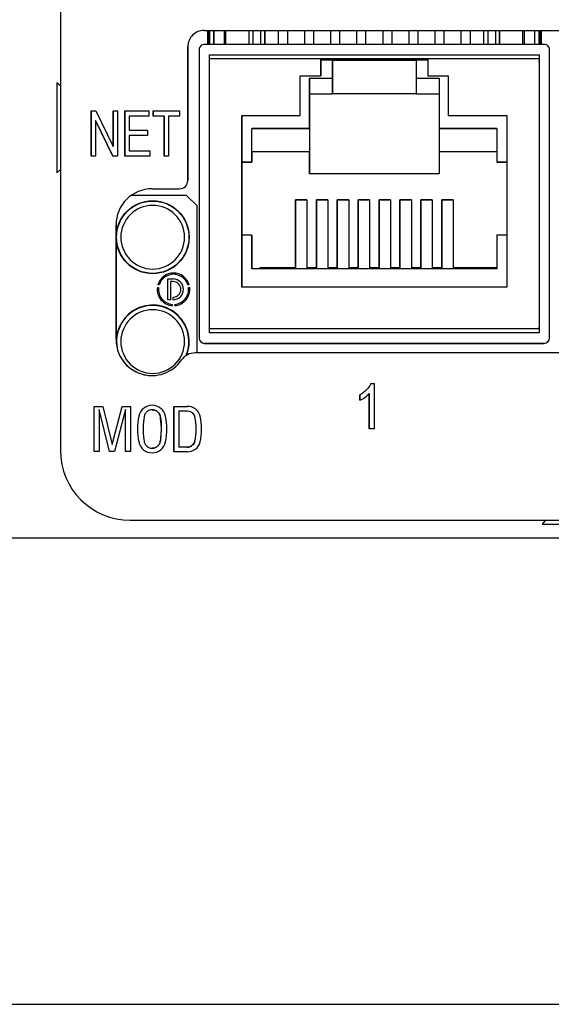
# Model space of a CAD drawing. Header units: inches. Extents: x 2 to 12.8, y 2.2 to 8.7.
# Tile 6 of 12: x 5.848 to 6.103, y 7.795 to 8.267. Entities that reach past the tile are written whole.
import ezdxf

# ---------------------------------------------------------------- set-up
doc = ezdxf.new("R2010")
doc.units = ezdxf.units.IN
doc.header["$MEASUREMENT"] = 0

msp = doc.modelspace()

# ---------------------------------------------------------------- linework, layer by layer
at = {"color": 7, "linetype": 'Continuous', "lineweight": 25}
for p, q in [((5.8677572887, 8.3648681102), (5.8677572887, 8.060734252)), ((5.9365935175, 8.261930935), (6.2667360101, 8.261930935)), ((5.9382310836, 8.261930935), (5.9382310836, 8.2552342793)), ((5.9386060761, 8.2552342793), (5.9386060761, 8.261930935)), ((5.9388560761, 8.2552342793), (5.9388560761, 8.261930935)), ((5.9392310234, 8.2552342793), (5.9392310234, 8.261930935)), ((5.9392310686, 8.261930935), (5.9392310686, 8.2552342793)), ((5.9412310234, 8.2552342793), (5.9412310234, 8.261930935)), ((5.9412312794, 8.261930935), (5.9412312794, 8.2552342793)), ((5.9461670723, 8.261930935), (5.9461670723, 8.2552342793)), ((5.9469744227, 8.2552342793), (5.9469744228, 8.261930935)), ((5.958105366, 8.2552342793), (5.9581053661, 8.261930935)), ((5.9599942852, 8.261930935), (5.9599942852, 8.2552342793)), ((5.9637162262, 8.2552342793), (5.9637162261, 8.261930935)), ((5.9656053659, 8.2552342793), (5.9656053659, 8.261930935)), ((5.9656057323, 8.261930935), (5.9656057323, 8.2552342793)), ((5.9721072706, 8.261930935), (5.9721072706, 8.2552342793)), ((5.9766072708, 8.2552342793), (5.9766072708, 8.261930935)), ((5.9766073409, 8.2552342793), (5.9766073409, 8.261930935)), ((5.9846067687, 8.261930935), (5.9846067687, 8.2552342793)), ((5.9891067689, 8.2552342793), (5.9891067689, 8.261930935)), ((5.989106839, 8.2552342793), (5.989106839, 8.261930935)), ((5.9971072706, 8.261930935), (5.9971072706, 8.2552342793)), ((6.0016072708, 8.2552342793), (6.0016072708, 8.261930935)), ((6.0016073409, 8.2552342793), (6.0016073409, 8.261930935)), ((6.0096067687, 8.261930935), (6.0096067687, 8.2552342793)), ((6.0141067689, 8.2552342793), (6.0141067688, 8.261930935)), ((6.014106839, 8.2552342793), (6.014106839, 8.261930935)), ((6.0221072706, 8.261930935), (6.0221072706, 8.2552342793)), ((6.0266072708, 8.2552342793), (6.0266072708, 8.261930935)), ((6.0266073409, 8.2552342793), (6.0266073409, 8.261930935)), ((6.0346067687, 8.261930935), (6.0346067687, 8.2552342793)), ((6.0391067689, 8.2552342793), (6.0391067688, 8.261930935)), ((6.039106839, 8.2552342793), (6.039106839, 8.261930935)), ((6.0471072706, 8.261930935), (6.0471072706, 8.2552342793)), ((6.0516072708, 8.2552342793), (6.0516072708, 8.261930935)), ((6.0516073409, 8.2552342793), (6.0516073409, 8.261930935)), ((6.0596067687, 8.261930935), (6.0596067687, 8.2552342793)), ((6.0641067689, 8.2552342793), (6.0641067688, 8.261930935)), ((6.064106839, 8.2552342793), (6.064106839, 8.261930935)), ((6.0706053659, 8.2552342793), (6.0706053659, 8.261930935)), ((6.0724942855, 8.261930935), (6.0724942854, 8.2552342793)), ((6.0762162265, 8.2552342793), (6.0762162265, 8.261930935)), ((6.0781053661, 8.261930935), (6.0781053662, 8.2552342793)), ((6.078105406, 8.2552342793), (6.078105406, 8.261930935)), ((6.089236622, 8.2552342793), (6.0892366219, 8.261930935)), ((6.0900440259, 8.2552342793), (6.0900440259, 8.261930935)), ((6.0949810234, 8.2552342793), (6.0949810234, 8.261930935)), ((6.0969810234, 8.261930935), (6.0969810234, 8.2552342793)), ((6.0969810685, 8.2552342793), (6.0969810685, 8.261930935)), ((6.0969812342, 8.261930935), (6.0969812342, 8.2552342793)), ((6.0969812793, 8.2552342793), (6.0969812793, 8.261930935)), ((6.097356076, 8.261930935), (6.097356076, 8.2552342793)), ((6.0976060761, 8.2552342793), (6.0976060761, 8.261930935)), ((6.0979810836, 8.2552342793), (6.0979810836, 8.261930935)), ((6.0979812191, 8.261930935), (6.0979812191, 8.2552342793)), ((6.0994784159, 8.2552342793), (5.9367284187, 8.2552342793)), ((5.9287810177, 8.1899315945), (5.9287810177, 8.254118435)), ((5.9287810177, 8.254118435), (5.928786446, 8.254118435)), ((5.928786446, 8.254118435), (5.928786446, 8.1899315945)), ((5.934228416, 8.2527342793), (5.934228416, 8.1144764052)), ((5.939228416, 8.2502342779), (6.0969784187, 8.2502342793)), ((5.9392284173, 8.1169764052), (5.939228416, 8.2502342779)), ((5.939229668, 8.2502342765), (5.939228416, 8.2502342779)), ((5.939229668, 8.2502342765), (6.0969784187, 8.2502342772)), ((6.0969784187, 8.2502342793), (6.0969784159, 8.1169764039)), ((6.1019784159, 8.1144764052), (6.1019784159, 8.2527342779)), ((6.1019796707, 8.2527342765), (6.1019784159, 8.2527342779)), ((6.1019796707, 8.1144764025), (6.1019796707, 8.2527342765)), ((5.9924784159, 8.2482342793), (5.939228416, 8.2482342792)), ((5.939228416, 8.1189764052), (5.939228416, 8.2482342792)), ((5.9924784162, 8.2482342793), (6.043728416, 8.2482342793)), ((5.9924784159, 8.2402264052), (5.9924784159, 8.2482342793)), ((5.9924784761, 8.2482342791), (5.9924784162, 8.2482342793)), ((5.9924784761, 8.2482342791), (5.9924784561, 8.2472342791)), ((5.9924784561, 8.2472342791), (5.9924784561, 8.2402264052)), ((5.9981034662, 8.2477264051), (5.9924784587, 8.2477264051)), ((6.043728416, 8.248234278), (5.9924784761, 8.248234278)), ((5.9934800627, 8.2477264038), (5.9935416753, 8.248234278)), ((5.9976664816, 8.248234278), (5.9977280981, 8.2477264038)), ((5.997729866, 8.2477263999), (5.9976682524, 8.248234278)), ((5.9981034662, 8.2389764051), (5.9981034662, 8.2477264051)), ((5.9981034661, 8.2477264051), (5.998103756, 8.2477264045)), ((5.9981037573, 8.2477264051), (5.9981037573, 8.2314764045)), ((5.9981037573, 8.2477264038), (6.0381034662, 8.2477264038)), ((6.0016072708, 8.2477263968), (6.0016072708, 8.248234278)), ((6.0016073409, 8.2477263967), (6.0016073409, 8.248234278)), ((6.0096067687, 8.248234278), (6.0096067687, 8.2477263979)), ((6.0141067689, 8.2477263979), (6.0141067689, 8.248234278)), ((6.014106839, 8.2477263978), (6.014106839, 8.248234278)), ((6.0221072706, 8.248234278), (6.0221072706, 8.2477263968)), ((6.0266072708, 8.2477263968), (6.0266072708, 8.248234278)), ((6.0266073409, 8.2477263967), (6.0266073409, 8.248234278)), ((6.0346067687, 8.248234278), (6.0346067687, 8.2477263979)), ((6.0381034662, 8.2477264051), (6.0381034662, 8.2389764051)), ((6.043728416, 8.2477264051), (6.0381034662, 8.2477264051)), ((6.0384800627, 8.2477264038), (6.0385416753, 8.248234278)), ((6.0426664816, 8.248234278), (6.0427280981, 8.2477264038)), ((6.042729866, 8.2477263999), (6.0426682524, 8.248234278)), ((6.0969784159, 8.2482342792), (6.043728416, 8.2482342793)), ((6.043728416, 8.2482342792), (6.043728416, 8.2402264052)), ((6.0969784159, 8.2482342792), (6.0969784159, 8.1189764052)), ((6.0969784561, 8.2466014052), (6.0969784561, 8.2472342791)), ((5.8677572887, 8.2353108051), (5.8660482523, 8.2367618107)), ((5.9287913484, 8.2398681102), (5.9287863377, 8.2398681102)), ((5.9826703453, 8.2402264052), (5.9924784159, 8.2402264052)), ((5.9826703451, 8.2211988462), (5.9826703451, 8.2402264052)), ((5.9826703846, 8.2402264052), (5.9826703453, 8.2402264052)), ((5.9826703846, 8.2402264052), (5.9924784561, 8.2402264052)), ((5.9826703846, 8.2211988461), (5.9826703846, 8.2402264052)), ((5.9871034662, 8.2149764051), (5.9871034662, 8.2389764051)), ((5.9871034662, 8.2389764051), (5.9981034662, 8.2389764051)), ((5.9924784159, 8.2402264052), (5.9924784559, 8.2402264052)), ((6.0381034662, 8.2389764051), (6.0491034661, 8.2389764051)), ((6.0437284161, 8.2402264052), (6.0535364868, 8.2402264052)), ((6.0437284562, 8.2402264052), (6.0437284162, 8.2402264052)), ((6.0437284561, 8.2402264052), (6.0535364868, 8.2402264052)), ((6.0491034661, 8.2389764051), (6.0491034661, 8.2149764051)), ((6.0535364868, 8.2402264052), (6.0535364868, 8.2211988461)), ((5.9871036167, 8.2314764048), (5.9871037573, 8.2314764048)), ((5.9871036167, 8.2314764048), (5.9981036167, 8.2314764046)), ((5.9871037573, 8.2314764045), (5.9981037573, 8.2314764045)), ((5.9871055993, 8.2314764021), (5.9871055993, 8.1932264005)), ((5.9981037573, 8.2314764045), (5.9981036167, 8.2314764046)), ((6.0381037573, 8.2314764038), (5.9981037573, 8.2314764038)), ((6.0381036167, 8.2314764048), (6.0491036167, 8.2314764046)), ((6.0381036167, 8.2314764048), (6.0381037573, 8.2314764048)), ((6.0381037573, 8.2314764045), (6.0491037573, 8.2314764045)), ((5.8825355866, 8.2233483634), (5.8846943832, 8.2233483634)), ((5.8825355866, 8.2016948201), (5.8825355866, 8.2233483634)), ((5.8825364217, 8.2233483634), (5.8825364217, 8.2016948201)), ((5.8846943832, 8.2233483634), (5.893052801, 8.2063472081)), ((5.893052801, 8.2233483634), (5.8950715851, 8.2233483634)), ((5.893052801, 8.2063472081), (5.893052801, 8.2233483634)), ((5.8930536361, 8.2233483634), (5.8930536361, 8.2063472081)), ((5.8950715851, 8.2233483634), (5.8950715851, 8.2016948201)), ((5.898653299, 8.2233483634), (5.9101603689, 8.2233483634)), ((5.898653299, 8.2016948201), (5.898653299, 8.2233483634)), ((5.8986541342, 8.2233483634), (5.8986541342, 8.2016948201)), ((5.9101603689, 8.2233483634), (5.9101603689, 8.2207917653)), ((5.9122442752, 8.2233483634), (5.9248584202, 8.2233483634)), ((5.9122442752, 8.2207917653), (5.9122442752, 8.2233483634)), ((5.9122451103, 8.2233483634), (5.9122451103, 8.2207917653)), ((5.9248584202, 8.2233483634), (5.9248584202, 8.2207917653)), ((5.8929127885, 8.2016948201), (5.8845543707, 8.2187092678)), ((5.8845543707, 8.2187092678), (5.8845543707, 8.2016948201)), ((5.8845552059, 8.2187092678), (5.8845543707, 8.2187092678)), ((5.8845552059, 8.2187092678), (5.8929136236, 8.2016948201)), ((5.900759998, 8.2207917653), (5.900759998, 8.2141587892)), ((5.9101603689, 8.2207917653), (5.900759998, 8.2207917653)), ((5.9174866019, 8.2207917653), (5.9122442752, 8.2207917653)), ((5.9174866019, 8.2016948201), (5.9174866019, 8.2207917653)), ((5.917487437, 8.2207917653), (5.9174866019, 8.2207917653)), ((5.917487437, 8.2207917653), (5.917487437, 8.2016948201)), ((5.9248584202, 8.2207917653), (5.9195933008, 8.2207917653)), ((5.9195933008, 8.2207917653), (5.9195933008, 8.2016948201)), ((5.954603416, 8.2211988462), (5.9826703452, 8.2211988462)), ((5.954603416, 8.1389764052), (5.954603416, 8.2211988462)), ((5.954603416, 8.2211988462), (5.9546034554, 8.2211988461)), ((5.9546034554, 8.2211988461), (5.9826703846, 8.2211988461)), ((5.9546034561, 8.2211988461), (5.9546034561, 8.1389764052)), ((5.9826703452, 8.2211988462), (5.9826703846, 8.2211988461)), ((6.0535364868, 8.2211988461), (6.081603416, 8.2211988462)), ((6.0535364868, 8.2211988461), (6.0535365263, 8.2211988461)), ((6.0535365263, 8.2211988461), (6.0816034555, 8.2211988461)), ((6.081603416, 8.2211988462), (6.081603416, 8.1389764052)), ((5.900759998, 8.2141587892), (5.9095612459, 8.2141587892)), ((5.9095612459, 8.2141587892), (5.9095612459, 8.2116199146)), ((5.9594784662, 8.2149764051), (5.9871034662, 8.2149764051)), ((5.9594784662, 8.1988514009), (5.9594784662, 8.2149764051)), ((5.9594800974, 8.2149764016), (5.9594784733, 8.2149764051)), ((5.9871050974, 8.2149764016), (5.9594800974, 8.2149764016)), ((5.9594800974, 8.2037264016), (5.9594800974, 8.2149764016)), ((5.9871050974, 8.2149764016), (5.9871034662, 8.2149764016)), ((5.9871050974, 8.2149764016), (5.9871050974, 8.2037264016)), ((6.0491034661, 8.2149764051), (6.0767284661, 8.2149764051)), ((6.0491050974, 8.2149764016), (6.0491034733, 8.2149764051)), ((6.0767284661, 8.2149764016), (6.0491050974, 8.2149764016)), ((6.0491050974, 8.2149764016), (6.0491050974, 8.2037264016)), ((6.0767284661, 8.2149764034), (6.0767284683, 8.1988514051)), ((5.900759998, 8.2116199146), (5.900759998, 8.2042514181)), ((5.9095612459, 8.2116199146), (5.900759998, 8.2116199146)), ((5.8930536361, 8.2063472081), (5.893052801, 8.2063472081)), ((5.900759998, 8.2042514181), (5.9105283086, 8.2042514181)), ((5.9105283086, 8.2042514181), (5.9105283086, 8.2016948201)), ((5.9594800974, 8.2037264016), (5.9594804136, 8.2037264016)), ((5.9871050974, 8.2037264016), (5.9594800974, 8.2037264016)), ((5.9594804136, 8.2037264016), (5.9594804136, 8.1988514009)), ((5.9871054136, 8.2037264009), (5.9594804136, 8.2037264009)), ((5.9871050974, 8.2037264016), (5.9871054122, 8.2037264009)), ((5.9871054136, 8.1932264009), (5.9871054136, 8.2037264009)), ((6.0767284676, 8.2037264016), (6.0491050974, 8.2037264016)), ((6.0491054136, 8.2037264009), (6.0491050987, 8.2037264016)), ((6.0767284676, 8.2037264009), (6.0491054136, 8.2037264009)), ((6.0491054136, 8.2037264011), (6.0491054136, 8.1932264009)), ((5.8845543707, 8.2016948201), (5.8825355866, 8.2016948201)), ((5.8950715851, 8.2016948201), (5.8929127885, 8.2016948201)), ((5.9105283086, 8.2016948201), (5.898653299, 8.2016948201)), ((5.9195933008, 8.2016948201), (5.9174866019, 8.2016948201)), ((5.9546034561, 8.1988514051), (5.9594784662, 8.1988514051)), ((5.9594804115, 8.1988514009), (5.9546034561, 8.1988514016)), ((5.9594804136, 8.1988514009), (5.9594784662, 8.1988514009)), ((6.0767284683, 8.1988514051), (6.081603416, 8.1988514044)), ((6.0767304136, 8.1988514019), (6.0767284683, 8.1988514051)), ((6.081603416, 8.1988514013), (6.0767304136, 8.1988514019)), ((5.8660482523, 8.1937618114), (5.8677572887, 8.1952128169)), ((6.0491054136, 8.1932264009), (5.9871054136, 8.1932264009)), ((5.928786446, 8.1899315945), (5.9287810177, 8.1899315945)), ((5.9287913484, 8.1906555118), (5.9287863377, 8.1906555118)), ((5.911645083, 8.1860255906), (5.9248750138, 8.1860255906)), ((5.9248750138, 8.1860255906), (5.9248804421, 8.1860255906)), ((5.9282130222, 8.182851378), (5.9016869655, 8.182851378)), ((5.9282130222, 8.182851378), (5.9332130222, 8.177851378)), ((5.9803554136, 8.1807264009), (5.9858554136, 8.1807264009)), ((5.9803554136, 8.1482264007), (5.9803554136, 8.1807264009)), ((5.9803554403, 8.1807264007), (5.9803554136, 8.1807264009)), ((5.9858554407, 8.1807264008), (5.9803554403, 8.1807264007)), ((5.9803558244, 8.1807264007), (5.9803558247, 8.1482264)), ((5.9858554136, 8.1807264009), (5.9858554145, 8.1482264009)), ((5.9903554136, 8.1807264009), (5.9958554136, 8.1807264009)), ((5.9903554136, 8.1482264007), (5.9903554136, 8.1807264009)), ((5.9903554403, 8.1807264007), (5.9903554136, 8.1807264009)), ((5.9958554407, 8.1807264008), (5.9903554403, 8.1807264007)), ((5.9903558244, 8.1807264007), (5.9903558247, 8.1482264)), ((5.9958554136, 8.1807264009), (5.9958554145, 8.1482264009)), ((6.0003554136, 8.1807264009), (6.0058554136, 8.1807264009)), ((6.0003554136, 8.1482264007), (6.0003554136, 8.1807264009)), ((6.0003554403, 8.1807264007), (6.0003554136, 8.1807264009)), ((6.0058554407, 8.1807264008), (6.0003554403, 8.1807264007)), ((6.0003558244, 8.1807264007), (6.0003558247, 8.1482264)), ((6.0058554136, 8.1807264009), (6.0058554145, 8.1482264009)), ((6.0103554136, 8.1807264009), (6.0158554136, 8.1807264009)), ((6.0103554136, 8.1482264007), (6.0103554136, 8.1807264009)), ((6.0103554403, 8.1807264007), (6.0103554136, 8.1807264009)), ((6.0158554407, 8.1807264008), (6.0103554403, 8.1807264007)), ((6.0103558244, 8.1807264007), (6.0103558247, 8.1482264)), ((6.0158554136, 8.1807264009), (6.0158554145, 8.1482264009)), ((6.0203554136, 8.1807264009), (6.0258554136, 8.1807264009)), ((6.0203554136, 8.1482264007), (6.0203554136, 8.1807264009)), ((6.0203554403, 8.1807264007), (6.0203554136, 8.1807264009)), ((6.0258554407, 8.1807264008), (6.0203554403, 8.1807264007)), ((6.0203558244, 8.1807264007), (6.0203558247, 8.1482264)), ((6.0258554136, 8.1807264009), (6.0258554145, 8.1482264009)), ((6.0303554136, 8.1807264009), (6.0358554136, 8.1807264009)), ((6.0303554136, 8.1482264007), (6.0303554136, 8.1807264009)), ((6.0303554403, 8.1807264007), (6.0303554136, 8.1807264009)), ((6.0358554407, 8.1807264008), (6.0303554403, 8.1807264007)), ((6.0303558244, 8.1807264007), (6.0303558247, 8.1482264)), ((6.0358554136, 8.1807264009), (6.0358554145, 8.1482264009)), ((6.0403554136, 8.1807264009), (6.0458554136, 8.1807264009)), ((6.0403554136, 8.1482264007), (6.0403554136, 8.1807264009)), ((6.0403554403, 8.1807264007), (6.0403554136, 8.1807264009)), ((6.0458554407, 8.1807264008), (6.0403554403, 8.1807264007)), ((6.0403558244, 8.1807264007), (6.0403558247, 8.1482264)), ((6.0458554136, 8.1807264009), (6.0458554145, 8.1482264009)), ((6.0503554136, 8.1807264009), (6.0558554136, 8.1807264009)), ((6.0503554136, 8.1482264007), (6.0503554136, 8.1807264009)), ((6.0503554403, 8.1807264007), (6.0503554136, 8.1807264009)), ((6.0558554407, 8.1807264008), (6.0503554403, 8.1807264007)), ((6.0503558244, 8.1807264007), (6.0503558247, 8.1482264)), ((6.0558554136, 8.1807264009), (6.055855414, 8.1482264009)), ((5.9332130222, 8.107430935), (5.9332130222, 8.177851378)), ((5.894420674, 8.1138011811), (5.894420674, 8.1688011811)), ((5.8944261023, 8.1688011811), (5.894420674, 8.1688011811)), ((5.8944261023, 8.1688011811), (5.8944261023, 8.1138011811)), ((5.9594784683, 8.1638514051), (5.9546034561, 8.1638514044)), ((5.9594784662, 8.147726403), (5.9594784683, 8.1638514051)), ((5.9594804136, 8.1638514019), (5.9594784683, 8.1638514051)), ((5.9594804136, 8.1638514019), (5.9594804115, 8.1477264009)), ((6.081603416, 8.1638514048), (6.0767284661, 8.1638514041)), ((6.0767284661, 8.1638514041), (6.0767284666, 8.1477264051)), ((6.0767284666, 8.1477264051), (5.9594784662, 8.147726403)), ((5.9633554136, 8.1477264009), (5.9633554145, 8.1482264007)), ((5.9633558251, 8.1482264), (5.9633554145, 8.1482264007)), ((5.9633554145, 8.1482264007), (5.9803554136, 8.1482264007)), ((5.9633558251, 8.1482264), (5.963355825, 8.1477264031)), ((5.9803558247, 8.1482264), (5.9633558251, 8.1482264)), ((5.9803558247, 8.1482264), (5.9803554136, 8.1482264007)), ((5.9858554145, 8.1482264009), (5.9903554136, 8.1482264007)), ((5.9858554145, 8.1482264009), (5.9858558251, 8.1482264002)), ((5.9903558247, 8.1482264), (5.9858558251, 8.1482264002)), ((5.9903558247, 8.1482264), (5.9903554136, 8.1482264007)), ((5.9958554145, 8.1482264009), (6.0003554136, 8.1482264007)), ((5.9958554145, 8.1482264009), (5.9958558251, 8.1482264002)), ((6.0003558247, 8.1482264), (5.9958558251, 8.1482264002)), ((6.0003558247, 8.1482264), (6.0003554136, 8.1482264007)), ((6.0058554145, 8.1482264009), (6.0103554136, 8.1482264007)), ((6.0058554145, 8.1482264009), (6.0058558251, 8.1482264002)), ((6.0103558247, 8.1482264), (6.0058558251, 8.1482264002)), ((6.0103558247, 8.1482264), (6.0103554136, 8.1482264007)), ((6.0158554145, 8.1482264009), (6.0203554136, 8.1482264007)), ((6.0158554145, 8.1482264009), (6.0158558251, 8.1482264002)), ((6.0203558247, 8.1482264), (6.0158558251, 8.1482264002)), ((6.0203558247, 8.1482264), (6.0203554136, 8.1482264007)), ((6.0258554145, 8.1482264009), (6.0303554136, 8.1482264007)), ((6.0258554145, 8.1482264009), (6.0258558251, 8.1482264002)), ((6.0303558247, 8.1482264), (6.0258558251, 8.1482264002)), ((6.0303558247, 8.1482264), (6.0303554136, 8.1482264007)), ((6.0358554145, 8.1482264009), (6.0403554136, 8.1482264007)), ((6.0358554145, 8.1482264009), (6.0358558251, 8.1482264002)), ((6.0403558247, 8.1482264), (6.0358558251, 8.1482264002)), ((6.0403558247, 8.1482264), (6.0403554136, 8.1482264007)), ((6.0458554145, 8.1482264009), (6.0503554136, 8.1482264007)), ((6.0458554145, 8.1482264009), (6.0458558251, 8.1482264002)), ((6.0503558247, 8.1482264), (6.0458558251, 8.1482264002)), ((6.0503558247, 8.1482264), (6.0503554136, 8.1482264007)), ((6.055855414, 8.1482264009), (6.0767284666, 8.1482264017)), ((6.0558558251, 8.1482264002), (6.055855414, 8.1482264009)), ((6.0767284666, 8.1482264), (6.0558558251, 8.1482264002)), ((5.9192130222, 8.142851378), (5.9217130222, 8.142851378)), ((5.9192130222, 8.132851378), (5.9192130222, 8.142851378)), ((5.9204630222, 8.141601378), (5.9204630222, 8.132851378)), ((5.9217130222, 8.141601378), (5.9204630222, 8.141601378)), ((5.9141982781, 8.1387138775), (5.9148020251, 8.1387138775)), ((5.915075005, 8.1399912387), (5.9144492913, 8.1399912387)), ((5.9294767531, 8.1399912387), (5.9288510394, 8.1399912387)), ((5.9291240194, 8.1387138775), (5.9297277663, 8.1387138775)), ((6.081603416, 8.1389764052), (5.954603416, 8.1389764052)), ((5.9204630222, 8.132851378), (5.9192130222, 8.132851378)), ((5.9217130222, 8.132851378), (5.9217130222, 8.134101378)), ((5.92130158, 8.130669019), (5.92130158, 8.1300669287)), ((5.9226244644, 8.1300669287), (5.9226244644, 8.130669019)), ((6.0969784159, 8.1189764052), (5.939228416, 8.1189764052)), ((6.0969784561, 8.118976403), (6.0969784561, 8.1199764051)), ((5.8944261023, 8.1138011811), (5.894420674, 8.1138011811)), ((6.0969784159, 8.1169764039), (5.9392284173, 8.1169764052)), ((6.1019796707, 8.1144764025), (6.1019784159, 8.1144764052)), ((5.8946356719, 8.112851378), (5.8949345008, 8.1096472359)), ((6.09947842, 8.1119764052), (5.936728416, 8.1119764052)), ((5.936728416, 8.1119764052), (5.936729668, 8.1119764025)), ((5.936729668, 8.1119764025), (6.0994796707, 8.1119764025)), ((6.0994796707, 8.1119764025), (6.09947842, 8.1119764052)), ((6.2664179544, 8.107430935), (5.9322772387, 8.107430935)), ((6.0165048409, 8.0927149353), (6.017972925, 8.0927149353)), ((6.017972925, 8.0927149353), (6.017972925, 8.070972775)), ((6.0111269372, 8.084708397), (6.0111269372, 8.0872782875)), ((6.0111277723, 8.0872782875), (6.0111269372, 8.0872782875)), ((6.0111277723, 8.0872782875), (6.0111277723, 8.084708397)), ((6.015690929, 8.070972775), (6.015690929, 8.0879118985)), ((6.0156917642, 8.0879118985), (6.015690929, 8.0879118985)), ((6.0156917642, 8.0879118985), (6.0156917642, 8.070972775)), ((5.8839326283, 8.0817333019), (5.8881020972, 8.0817333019)), ((5.8839326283, 8.0601544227), (5.8839326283, 8.0817333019)), ((5.8839334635, 8.0601544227), (5.8839334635, 8.0817333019)), ((5.8863244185, 8.0802473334), (5.8863244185, 8.0601544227)), ((5.8913342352, 8.0601544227), (5.8863244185, 8.0802473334)), ((5.8863244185, 8.0802473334), (5.8863252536, 8.0802473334)), ((5.8913350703, 8.0601544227), (5.8863252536, 8.0802473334)), ((5.8881020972, 8.0817333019), (5.8924978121, 8.0635140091)), ((5.8924978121, 8.0635140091), (5.8973137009, 8.0817333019)), ((5.8924986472, 8.0635140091), (5.897314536, 8.0817333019)), ((5.8989620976, 8.0802473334), (5.8937583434, 8.0601544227)), ((5.8973137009, 8.0817333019), (5.90132156, 8.0817333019)), ((5.8989620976, 8.0601544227), (5.8989620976, 8.0802473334)), ((5.8989620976, 8.0802473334), (5.8989629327, 8.0802473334)), ((5.8989629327, 8.0601544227), (5.8989629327, 8.0802473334)), ((5.90132156, 8.0817333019), (5.90132156, 8.0601544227)), ((5.9117300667, 8.0801623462), (5.9117290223, 8.0801623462)), ((5.9220398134, 8.0600932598), (5.9220398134, 8.0817944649)), ((5.9220398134, 8.0817944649), (5.9283924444, 8.0817944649)), ((5.9220406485, 8.0817944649), (5.9220406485, 8.0600932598)), ((5.9283932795, 8.0817944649), (5.9283924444, 8.0817944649)), ((5.9283932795, 8.0817944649), (5.9286913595, 8.0818015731)), ((5.9053693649, 8.0770815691), (5.9053685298, 8.0770815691)), ((5.9244857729, 8.0796865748), (5.9244857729, 8.0622011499)), ((5.9244866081, 8.0796865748), (5.9244857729, 8.0796865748)), ((5.93216553, 8.0767276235), (5.9321646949, 8.0767276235)), ((6.017972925, 8.070972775), (6.015690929, 8.070972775)), ((5.8924978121, 8.0635140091), (5.8924986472, 8.0635140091)), ((5.9053685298, 8.0648061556), (5.9053693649, 8.0648061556)), ((5.9117290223, 8.061725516), (5.9117300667, 8.061725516)), ((5.91556272, 8.0648942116), (5.9155618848, 8.0648942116)), ((5.9282890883, 8.0622011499), (5.9282899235, 8.0622011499)), ((5.9321646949, 8.0651601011), (5.93216553, 8.0651601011)), ((5.8863244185, 8.0601544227), (5.8839326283, 8.0601544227)), ((5.8937583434, 8.0601544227), (5.8913342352, 8.0601544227)), ((5.90132156, 8.0601544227), (5.8989620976, 8.0601544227)), ((5.9283924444, 8.0600932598), (5.9220398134, 8.0600932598)), ((5.9283932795, 8.0600932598), (5.9283924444, 8.0600932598)), ((5.9283932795, 8.0600932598), (5.9286913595, 8.0600861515)), ((5.9012218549, 8.027269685), (6.3146076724, 8.027269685)), ((6.1001089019, 8.027269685), (6.0985437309, 8.0254261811)), ((6.0985437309, 8.0254261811), (6.1415437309, 8.0254261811)), ((6.3496854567, 8.0187332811), (5.1685830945, 8.0187332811)), ((5.1685830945, 7.7953641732), (6.3496854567, 7.7953641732))]:
    msp.add_line(p, q, dxfattribs=at)
at = {"color": 7, "linetype": 'Continuous', "lineweight": 25, "flags": 128}
for points in [[(5.9871034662, 8.2389764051), (5.9871034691, 8.2375132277), (5.9871034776, 8.2361062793), (5.9871034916, 8.2348096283), (5.9871035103, 8.2336731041), (5.9871035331, 8.2327403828), (5.9871035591, 8.2320473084), (5.9871035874, 8.2316205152), (5.9871036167, 8.2314764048)], [(5.9981036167, 8.2314764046), (5.9981035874, 8.2316205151), (5.9981035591, 8.2320473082), (5.9981035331, 8.2327403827), (5.9981035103, 8.233673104), (5.9981034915, 8.2348096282), (5.9981034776, 8.2361062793), (5.9981034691, 8.2375132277), (5.9981034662, 8.2389764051)], [(6.0381034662, 8.2389764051), (6.0381034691, 8.2375132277), (6.0381034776, 8.2361062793), (6.0381034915, 8.2348096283), (6.0381035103, 8.2336731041), (6.0381035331, 8.2327403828), (6.0381035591, 8.2320473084), (6.0381035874, 8.2316205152), (6.0381036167, 8.2314764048)], [(5.9287932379, 8.215261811), (5.9287930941, 8.2118530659), (5.9287926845, 8.2089632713), (5.9287920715, 8.2070323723), (5.9287913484, 8.2063543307), (5.9287906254, 8.2070323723), (5.9287900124, 8.2089632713), (5.9287896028, 8.2118530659), (5.928789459, 8.215261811), (5.9287896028, 8.2186705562), (5.9287900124, 8.2215603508), (5.9287906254, 8.2234912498), (5.9287913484, 8.2241692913), (5.9287920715, 8.2234912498), (5.9287926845, 8.2215603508), (5.9287930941, 8.2186705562), (5.9287932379, 8.215261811)], [(5.8660436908, 8.2152663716), (5.8660439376, 8.2082850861), (5.8660446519, 8.202059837), (5.8660457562, 8.1972652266), (5.8660471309, 8.1944208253), (5.8660482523, 8.1937618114)]]:
    msp.add_lwpolyline(points, dxfattribs=at)
at = {"color": 7, "linetype": 'Continuous', "lineweight": 25}
for radius in [0.0174716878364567, 0.017327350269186]:
    msp.add_circle((5.9119630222, 8.162851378), radius, dxfattribs=at)
for centre, radius, start, end in [((5.9365935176, 8.2541184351), 0.0078124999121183, 90.0000006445, 180.0000006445), ((5.9365989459, 8.2541184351), 0.0078124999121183, 90.0000006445, 180.0000006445), ((5.936728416, 8.2527342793), 0.0025000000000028, 89.999937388, 180), ((6.0994784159, 8.2527342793), 0.0025000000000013, 359.999968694, 89.9999999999), ((6.0994796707, 8.2527342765), 0.002500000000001, 0, 90.0000626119), ((31.7964912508, 8.220511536), 25.93044809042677, 179.9640934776, 180.0115896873), ((-36.1326453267, 8.215261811), 42.06144387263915, 359.9664814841, 0.0335185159), ((5.9248750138, 8.1899315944), 0.0039060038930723, 270.0000006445, 6.445e-07), ((5.9248804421, 8.1899315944), 0.0039060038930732, 270.0000006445, 6.445e-07), ((5.9116450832, 8.1688011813), 0.0172244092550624, 90.0000006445, 180.0000006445), ((5.9116505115, 8.1688011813), 0.0172244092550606, 90.0000006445, 180.0000006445), ((5.9119630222, 8.162851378), 0.01525, 0, 180), ((5.9119630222, 8.162851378), 0.01525, 180, 0), ((5.9219630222, 8.137851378), 0.0078125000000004, 15.8966020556, 164.1033979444), ((5.9219630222, 8.137851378), 0.0072127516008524, 17.25815227, 162.74184773), ((5.9217130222, 8.137851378), 0.0050000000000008, 270, 90), ((5.9217130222, 8.137851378), 0.0037500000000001, 270, 90), ((5.9219630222, 8.137851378), 0.0078125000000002, 173.6616291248, 265.1432615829), ((5.9219630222, 8.137851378), 0.0072127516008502, 173.1321466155, 264.7383233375), ((5.9219630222, 8.137851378), 0.0078124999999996, 274.8567384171, 6.3383708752), ((5.9219630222, 8.137851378), 0.0072127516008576, 275.2616766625, 6.8678533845), ((5.9119630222, 8.112851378), 0.0174716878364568, 337.7776384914, 182.3000737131), ((5.9119630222, 8.112851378), 0.0173273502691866, 337.0858892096, 180), ((5.9119630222, 8.112851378), 0.01525, 0, 180), ((5.911645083, 8.1138011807), 0.0172244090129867, 179.9999987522, 325.4959155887), ((5.9116505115, 8.1138011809), 0.0172244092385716, 179.9999993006, 269.9999994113), ((5.936728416, 8.1144764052), 0.0024999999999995, 180, 269.9999999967), ((6.0994784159, 8.1144764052), 0.0025000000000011, 270.0000939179, 0), ((6.0994796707, 8.1144764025), 0.0025000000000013, 270.0000000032, 0), ((5.9119630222, 8.112851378), 0.01525, 180, 0), ((5.9322772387, 8.0996189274), 0.0078120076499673, 90.0000001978, 145.4959159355), ((5.911729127, 8.0758767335), 0.0064737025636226, 10.7259875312, 169.2740124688), ((5.9117299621, 8.0758767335), 0.0064737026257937, 90.0000004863, 169.2740121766), ((5.9286905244, 8.0755481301), 0.0062534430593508, 14.1945487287, 92.7321263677), ((5.9336375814, 8.0709438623), 0.0289276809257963, 167.7502052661, 192.249794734), ((5.9336384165, 8.0709438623), 0.0289276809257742, 167.750205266, 192.249794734), ((5.8898206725, 8.0709438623), 0.0289276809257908, 347.750205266, 12.2497947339), ((5.9043924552, 8.0709438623), 0.0283681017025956, 348.2359069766, 11.7640930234), ((5.9043932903, 8.0709438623), 0.0283681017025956, 348.2359069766, 11.7640930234), ((5.90648399, 8.0709438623), 0.0289276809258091, 347.7502052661, 12.2497947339), ((5.911729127, 8.0660109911), 0.0064737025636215, 190.7259875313, 349.2740124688), ((5.9117299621, 8.0660109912), 0.0064737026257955, 190.7259878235, 269.9999995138), ((5.9286905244, 8.0663395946), 0.0062534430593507, 267.267873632, 345.8054512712), ((5.9012218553, 8.0607342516), 0.0334645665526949, 179.9999993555, 269.9999993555)]:
    msp.add_arc(centre, radius, start, end, dxfattribs=at)
for points, knots in [([(6.016504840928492, 8.092714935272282), (6.016106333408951, 8.091781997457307), (6.015435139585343, 8.090818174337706), (6.01352470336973, 8.088828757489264), (6.01240755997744, 8.08797984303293), (6.011126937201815, 8.087278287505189)], [0, 0, 0, 0, 0.5, 0.5, 1, 1, 1, 1]), ([(6.016505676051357, 8.092714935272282), (6.016107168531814, 8.091781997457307), (6.015435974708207, 8.090818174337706), (6.013525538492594, 8.088828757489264), (6.012408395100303, 8.08797984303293), (6.011127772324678, 8.087278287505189)], [0, 0, 0, 0, 0.5, 0.5, 1, 1, 1, 1]), ([(6.011126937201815, 8.084708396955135), (6.011839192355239, 8.085014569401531), (6.012643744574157, 8.085472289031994), (6.014425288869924, 8.086696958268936), (6.015144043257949, 8.087305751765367), (6.015690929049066, 8.08791189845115)], [0, 0, 0, 0, 0.5, 0.5, 1, 1, 1, 1]), ([(5.915561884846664, 8.064894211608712), (5.9162525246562, 8.068487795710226), (5.916320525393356, 8.072260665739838), (5.915683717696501, 8.076340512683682), (5.915624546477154, 8.076786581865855), (5.915386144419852, 8.077700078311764), (5.91517393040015, 8.078163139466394), (5.914564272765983, 8.07898977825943), (5.914167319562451, 8.079350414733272), (5.913276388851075, 8.079879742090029), (5.912785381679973, 8.080047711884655), (5.911828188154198, 8.080190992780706), (5.911369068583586, 8.080176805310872), (5.910406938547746, 8.0799644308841), (5.909923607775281, 8.07975846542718), (5.909069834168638, 8.079162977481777), (5.908702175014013, 8.078774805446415), (5.908158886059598, 8.077915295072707), (5.907983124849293, 8.077446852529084), (5.907896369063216, 8.07699351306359)], [0, 0, 0, 0, 0.4999999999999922, 0.4999999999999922, 0.5624999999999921, 0.5624999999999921, 0.624999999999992, 0.624999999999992, 0.687499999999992, 0.687499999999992, 0.7499999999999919, 0.7499999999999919, 0.8124999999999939, 0.8124999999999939, 0.8749999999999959, 0.8749999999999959, 0.937499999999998, 0.937499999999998, 1, 1, 1, 1]), ([(5.911732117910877, 8.08009958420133), (5.911924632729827, 8.080115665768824), (5.912491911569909, 8.08016305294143), (5.913418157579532, 8.079826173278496), (5.914384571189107, 8.079200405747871), (5.9151276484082, 8.078303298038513), (5.915888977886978, 8.076294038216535), (5.916261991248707, 8.071746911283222), (5.915842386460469, 8.0676348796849), (5.915562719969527, 8.064894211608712)], [0, 0, 0, 0, 0.032872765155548, 0.0968653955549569, 0.1632643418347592, 0.2292276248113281, 0.292016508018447, 0.5281291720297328, 1, 1, 1, 1]), ([(5.907896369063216, 8.07699351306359), (5.907208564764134, 8.07339941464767), (5.907137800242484, 8.069627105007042), (5.907774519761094, 8.065547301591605), (5.907833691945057, 8.065101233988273), (5.908072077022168, 8.064187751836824), (5.908284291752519, 8.063724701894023), (5.908893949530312, 8.062898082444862), (5.909290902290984, 8.0625374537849), (5.910181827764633, 8.062008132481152), (5.910672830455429, 8.06184016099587), (5.911630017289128, 8.061696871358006), (5.912089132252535, 8.06171105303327), (5.913051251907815, 8.061923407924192), (5.913534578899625, 8.062129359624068), (5.914388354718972, 8.062724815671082), (5.91475602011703, 8.063112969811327), (5.915299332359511, 8.063972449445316), (5.915475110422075, 8.064440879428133), (5.915561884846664, 8.064894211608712)], [0, 0, 0, 0, 0.4999999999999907, 0.4999999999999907, 0.5624999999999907, 0.5624999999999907, 0.6249999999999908, 0.6249999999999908, 0.6874999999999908, 0.6874999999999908, 0.7499999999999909, 0.7499999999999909, 0.8124999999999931, 0.8124999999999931, 0.8749999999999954, 0.8749999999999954, 0.9374999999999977, 0.9374999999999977, 1, 1, 1, 1]), ([(5.924485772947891, 8.079686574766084), (5.925209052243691, 8.079686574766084), (5.926293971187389, 8.079686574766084), (5.927378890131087, 8.079686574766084), (5.928102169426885, 8.079686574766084), (5.928462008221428, 8.0797004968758), (5.929581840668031, 8.0795468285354), (5.930355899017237, 8.07920693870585), (5.931559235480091, 8.078137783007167), (5.931974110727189, 8.077425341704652), (5.9321646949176, 8.076727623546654)], [0, 0, 0, 0, 0.2500000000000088, 0.3750000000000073, 0.3750000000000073, 0.5000000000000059, 0.5000000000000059, 0.7500000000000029, 0.7500000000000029, 1, 1, 1, 1]), ([(5.924486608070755, 8.079686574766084), (5.925209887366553, 8.079686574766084), (5.926294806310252, 8.079686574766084), (5.92737972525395, 8.079686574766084), (5.928103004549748, 8.079686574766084), (5.92846284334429, 8.0797004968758), (5.929582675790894, 8.0795468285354), (5.9303567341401, 8.07920693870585), (5.931560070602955, 8.078137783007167), (5.931974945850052, 8.077425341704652), (5.932165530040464, 8.076727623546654)], [0, 0, 0, 0, 0.2499999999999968, 0.3750000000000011, 0.3750000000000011, 0.5000000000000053, 0.5000000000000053, 0.7500000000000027, 0.7500000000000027, 1, 1, 1, 1]), ([(5.915562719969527, 8.064894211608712), (5.915418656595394, 8.064424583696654), (5.915121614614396, 8.063456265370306), (5.91402038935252, 8.062364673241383), (5.912805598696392, 8.061763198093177), (5.912011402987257, 8.06178167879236), (5.91172780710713, 8.061788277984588)], [0, 0, 0, 0, 0.2711682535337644, 0.5591175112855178, 0.8425671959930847, 0.9999999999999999, 0.9999999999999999, 0.9999999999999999, 0.9999999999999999]), ([(5.9321646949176, 8.065160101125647), (5.931985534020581, 8.064504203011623), (5.931610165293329, 8.063835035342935), (5.930517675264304, 8.062791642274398), (5.929809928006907, 8.062431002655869), (5.928751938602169, 8.0622116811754), (5.928424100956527, 8.062201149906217), (5.927636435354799, 8.062201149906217), (5.926454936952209, 8.062201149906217), (5.925273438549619, 8.062201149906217), (5.924485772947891, 8.062201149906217)], [0, 0, 0, 0, 0.25, 0.25, 0.5, 0.5, 0.625, 0.625, 0.75, 1, 1, 1, 1]), ([(5.928288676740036, 8.062269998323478), (5.928563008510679, 8.062258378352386), (5.929208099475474, 8.062231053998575), (5.93017808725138, 8.062623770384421), (5.93109369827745, 8.063269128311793), (5.931801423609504, 8.06414232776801), (5.932046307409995, 8.064826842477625), (5.932165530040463, 8.065160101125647)], [0, 0, 0, 0, 0.156454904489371, 0.3679035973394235, 0.5844321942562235, 0.7976791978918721, 1, 1, 1, 1])]:
    msp.add_open_spline(points, degree=3, knots=knots, dxfattribs=at)

doc.saveas('drawing.dxf')
